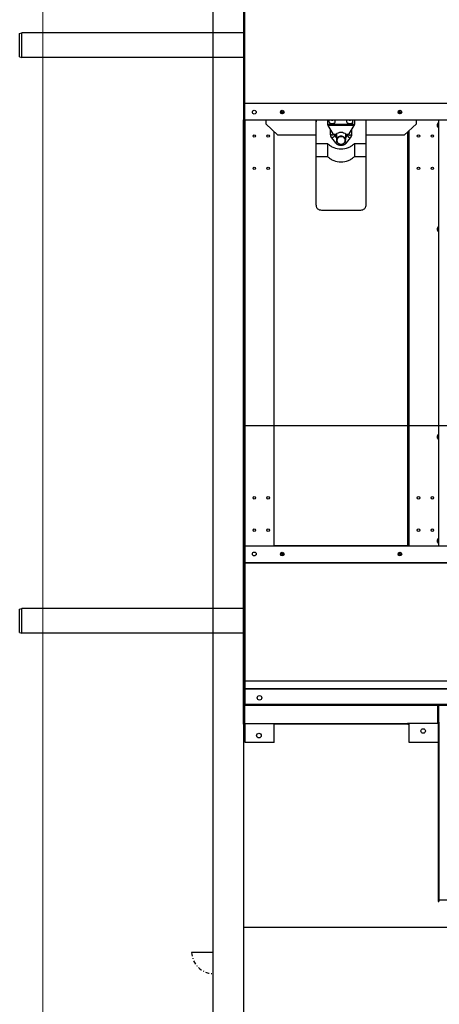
# Model space of a CAD drawing. Header units: millimetres. Extents: x -740 to 33545, y 5178 to 22494.
# Tile 70 of 256: x 9261 to 9315, y 6565 to 6693. Entities that reach past the tile are written whole.
import ezdxf
from ezdxf.lldxf.tags import DXFTag

# ---------------------------------------------------------------- set-up
doc = ezdxf.new("R2010")
doc.units = ezdxf.units.MM
doc.header["$MEASUREMENT"] = 0
doc.linetypes.add('DASHDOT', pattern=[1, 0.5, -0.25, 0, -0.25])
doc.layers.add('_IS_Centralki', color=3, linetype='Continuous', lineweight=30)
doc.layers.add('l.przerywana', color=252, linetype='ICAD_ISO03W100', lineweight=5)
tags = doc.linetypes.add('ICAD_ISO03W100', pattern=[30, 12, -18]).pattern_tags.tags
tags[6:7] = [DXFTag(74, 4), DXFTag(75, 0), DXFTag(340, '0'), DXFTag(46, 1.0), DXFTag(50, 0.0), DXFTag(44, 0.0), DXFTag(45, 0.0)]
tags[4:5] = [DXFTag(74, 4), DXFTag(75, 0), DXFTag(340, '0'), DXFTag(46, 1.0), DXFTag(50, 0.0), DXFTag(44, 0.0), DXFTag(45, 0.0)]

# ---------------------------------------------------------------- blocks, each defined once
blk = doc.blocks.new('Centrala_kuchnia')
at = {"layer": '_IS_Centralki', "linetype": 'Continuous'}
for p, q in [((16975.9, -1341), (16975.9, -2219.5)), ((16976.1, -1341), (16976.1, -2219.5)), ((16997.2, -2219.5), (16997.2, -1341)), ((17551.2, -1341), (17551.2, -2219.5)), ((17572.4, -2219.5), (17572.4, -1341)), ((17572.6, -2219.5), (17572.6, -1341)), ((17736.3, -1341), (17736.3, -2219.5)), ((17736.9, -1341), (17736.9, -2219.5)), ((17756.6, -1341), (17756.6, -2219.5)), ((17758.1, -1341), (17758.1, -2219.5)), ((18011.2, -1340.5), (18011.2, -1966.5)), ((16997.2, -1967.5), (17551.2, -1967.5)), ((17005.7, -1968.9), (17002.7, -1968.9)), ((17140.7, -1968.9), (17137.7, -1968.9)), ((17410.7, -1968.9), (17407.7, -1968.9)), ((17545.7, -1968.9), (17542.7, -1968.9)), ((17758.1, -1967.5), (17779.6, -1967.5)), ((17758.1, -1969), (17781.3, -1969)), ((17806.2, -1967.5), (17779.6, -1967.5)), ((17781.2, -1967.5), (17781.2, -1966.5)), ((18011.2, -1966.5), (17781.3, -1966.5)), ((18011.1, -1967), (17781.3, -1967)), ((17781.3, -1967), (18012.9, -1967)), ((17781.3, -1969), (17781.3, -2008)), ((17806.2, -1967.5), (17806.2, -2005.5)), ((17806.2, -1968), (18012.9, -1968)), ((18012.9, -1967), (18011.1, -1967)), ((18011.2, -1966.5), (18011.4, -1966.5)), ((18012.9, -1968), (18012.9, -1967)), ((18012.9, -1967), (18012.9, -1967)), ((17002.4, -1996.2), (16997.2, -1996.2)), ((17016.9, -2012.2), (17002.4, -1996.2)), ((17551.2, -2005.5), (17010.8, -2005.5)), ((17551.2, -2007.5), (17012.6, -2007.5)), ((17550.2, -2181), (17550.2, -2007.5)), ((17806.2, -2005.5), (17781.3, -2005.5)), ((17782.2, -2007.5), (17781.3, -2007.5)), ((17782.2, -2008), (17781.3, -2008)), ((17782.1, -2008), (17782.1, -2180.5)), ((17782.2, -2007.5), (17782.2, -2005.5)), ((17782.2, -2008), (17782.2, -2180.5)), ((16989.2, -2017.7), (16985.1, -2017.7)), ((16987.5, -2015.7), (16986.8, -2019.8)), ((17016.9, -2012.2), (17016.9, -2061.7)), ((17559.3, -2017.7), (17563.4, -2017.7)), ((17561.7, -2015.7), (17561, -2019.8)), ((17108.1, -2061.7), (16997.2, -2061.7)), ((17027.7, -2076.8), (17027.7, -2061.7)), ((17044.7, -2076.8), (17044.7, -2061.7)), ((17114.4, -2119.7), (17114.4, -2068.7)), ((16997.2, -2076.7), (17003.3, -2076.7)), ((17000.3, -2078.7), (16997.2, -2078.7)), ((17003.3, -2076.7), (17003.3, -2111.7)), ((17015.4, -2083.5), (17004.6, -2077.3)), ((17004.6, -2077.3), (17004.6, -2111.2)), ((17015.8, -2080.2), (17009.8, -2080.2)), ((17015.9, -2087.3), (17015.9, -2084.4)), ((17027.2, -2087.1), (17020.5, -2081.9)), ((17027.7, -2076.8), (17044.7, -2076.8)), ((17000.3, -2086.7), (16997.2, -2086.7)), ((17015.4, -2088.3), (17023.7, -2088.3)), ((17020.6, -2088.3), (17017.4, -2085.8)), ((17000.3, -2101.7), (16997.2, -2101.7)), ((17000.3, -2109.7), (16997.2, -2109.7)), ((17004.6, -2111.2), (17015.4, -2105)), ((17009.8, -2108.2), (17015.8, -2108.2)), ((17015.4, -2100.2), (17023.7, -2100.2)), ((17015.9, -2104.1), (17015.9, -2101.2)), ((17017.4, -2102.7), (17020.6, -2100.2)), ((17020.5, -2106.6), (17027.2, -2101.4)), ((16997.2, -2111.7), (17003.3, -2111.7)), ((17027.7, -2111.7), (17044.7, -2111.7)), ((17027.7, -2126.7), (17027.7, -2111.7)), ((17044.7, -2126.7), (17044.7, -2111.7)), ((17108.1, -2126.7), (16997.2, -2126.7)), ((17016.9, -2126.7), (17016.9, -2176.2)), ((16989.2, -2170.7), (16985.1, -2170.7)), ((16987.5, -2168.7), (16986.8, -2172.8)), ((17559.3, -2170.7), (17563.4, -2170.7)), ((17561.7, -2168.7), (17561, -2172.8)), ((17002.4, -2192.2), (17016.9, -2176.2)), ((17551.2, -2181), (17012.6, -2181)), ((17781.3, -2219.5), (17781.3, -2180.5)), ((17782.2, -2180.5), (17781.3, -2180.5)), ((17806.2, -2181), (17781.3, -2181)), ((17806.2, -2181), (17806.2, -2219)), ((16997.2, -2192.2), (17002.4, -2192.2)), ((16997.2, -2219.5), (16790.4, -2219.5)), ((16815, -2220), (16997.2, -2220)), ((16815, -2221), (16997.2, -2221)), ((16884.2, -2221), (16884.2, -2509)), ((16916.2, -2221), (16916.2, -2509)), ((16976.1, -2219.9), (16976.1, -2219.5)), ((16997.1, -2219.5), (16997.1, -2220)), ((17551.2, -2219), (16997.2, -2219)), ((16997.2, -2221), (16997.2, -2220)), ((17551.2, -2221), (16997.2, -2221)), ((17551.2, -2219.5), (17758.1, -2219.5)), ((17551.2, -2221), (17551.2, -2220)), ((17733.5, -2220), (17551.2, -2220)), ((17733.5, -2221), (17551.2, -2221)), ((17551.3, -2220), (17551.3, -2219.5)), ((17572.4, -2219.5), (17572.4, -2219.9)), ((17632.2, -2221), (17632.2, -2509)), ((17664.2, -2221), (17664.2, -2509)), ((17689.7, -2221), (17689.7, -2220)), ((17733.5, -2221), (17733.5, -2220)), ((17779.6, -2221), (17733.5, -2221)), ((17735.8, -2220.3), (17735.4, -2219.8)), ((17781.3, -2219.5), (17758.1, -2219.5)), ((17782.2, -2221), (17779.6, -2221)), ((17806.2, -2219), (17781.3, -2219)), ((17782.2, -2221), (17782.2, -2219)), ((16885, -2512), (16884.2, -2509)), ((16916.2, -2509), (16884.2, -2509)), ((16915.4, -2512), (16885, -2512)), ((16915.4, -2512), (16916.2, -2509)), ((17633, -2512), (17632.2, -2509)), ((17664.2, -2509), (17632.2, -2509)), ((17663.4, -2512), (17633, -2512)), ((17663.4, -2512), (17664.2, -2509))]:
    blk.add_line(p, q, dxfattribs=at)
at = {"layer": '_IS_Centralki'}
for p, q in [((17394.2, -2221), (17394.2, -1340)), ((17726.2, -2221), (17726.2, -1340)), ((18046.2, -2221), (18046.2, -1340)), ((18046.2, -2221), (18046.2, -1340)), ((16448.2, -2221), (18048.2, -2221)), ((16448.2, -2221), (18048.2, -2221)), ((18046.2, -2221), (19536.2, -2221)), ((18046.2, -2221), (19536.2, -2221)), ((16446.2, -2261), (18046.2, -2261)), ((16446.2, -2261), (18046.2, -2261)), ((18046.2, -2261), (19538.2, -2261)), ((18046.2, -2261), (19538.2, -2261)), ((18079, -2261), (18079, -2288.4)), ((18079, -2261), (18079, -2288.4))]:
    blk.add_line(p, q, dxfattribs=at)
at = {"layer": '_IS_Centralki', "linetype": 'Continuous'}
for centre, radius in [((17018.2, -1975.5), 1.65), ((17060.2, -1975.5), 1.65), ((17488.2, -1975.5), 1.65), ((17530.2, -1975.5), 1.65), ((17018.2, -1993.5), 1.65), ((17060.2, -1993.5), 1.65), ((17488.2, -1993.5), 1.65), ((17530.2, -1993.5), 1.65), ((17791.2, -1987.5), 3), ((16987.1, -2017.7), 2.4), ((16987.1, -2017.7), 2.05), ((17561.3, -2017.7), 2.4), ((17561.3, -2017.7), 2.05), ((16987.1, -2170.7), 2.4), ((16987.1, -2170.7), 2.05), ((17561.3, -2170.7), 2.4), ((17561.3, -2170.7), 2.05), ((17018.2, -2189), 1.65), ((17060.2, -2189), 1.65), ((17488.2, -2189), 1.65), ((17530.2, -2189), 1.65), ((17748.1, -2200.2), 3), ((17797.2, -2201), 3), ((16987.2, -2207), 2.5), ((17018.2, -2207), 1.65), ((17060.2, -2207), 1.65), ((17488.2, -2207), 1.65), ((17530.2, -2207), 1.65), ((17561.2, -2207), 2.5)]:
    blk.add_circle(centre, radius, dxfattribs=at)
for centre, radius, start, end in [((17002.7, -1967.1), 1.8, 193.5362, 270), ((17005.7, -1967.1), 1.8, 270, 346.4638), ((17137.7, -1967.1), 1.8, 193.5362, 270), ((17140.7, -1967.1), 1.8, 270, 346.4638), ((17407.7, -1967.1), 1.8, 193.5362, 270), ((17410.7, -1967.1), 1.8, 270, 346.4638), ((17542.7, -1967.1), 1.8, 193.5362, 270), ((17545.7, -1967.1), 1.8, 270, 346.4638), ((17779.2, -1966.2), 1.34, 299.369, 308.7166), ((17779, -1966), 1.63, 342.2526, 351.7401), ((18008.3, -1966.5), 2.87, 359.1241, 0.0003), ((17015.4, -2094.2), 14.6, 345.7062, 14.2938), ((16977.5, -2213.1), 6.98, 253.4489, 256.7483), ((17570.9, -2213.1), 6.98, 283.2517, 286.5511), ((17733, -2208), 12.1, 280.2499, 281.8044), ((17730.7, -2214.1), 8.06, 316.4581, 317.9146)]:
    blk.add_arc(centre, radius, start, end, dxfattribs=at)
at = {"layer": '_IS_Centralki', "linetype": 'DASHDOT', "ltscale": 10}
blk.add_arc((18077.5, -2259.5), 29, 273.0137, 356.9863, dxfattribs=at)
blk.add_arc((18077.5, -2259.5), 29, 273.0137, 356.9863, dxfattribs=at)
at = {"layer": '_IS_Centralki', "linetype": 'Continuous'}
for centre, major_axis, start_param, end_param in [((17004.2, -2077.3), (0.996, -0.489), 1.221783, 2.792579), ((17004.2, -2111.2), (0.996, 0.489), -2.792579, -1.221783)]:
    blk.add_ellipse(centre, major_axis=major_axis, ratio=0.178486, start_param=start_param, end_param=end_param, dxfattribs=at)
for points in [[(17779.3, -1967.5), (17779.5, -1967.5), (17779.7, -1967.4), (17779.9, -1967.3)], [(17780.1, -1967.2), (17780.3, -1967), (17780.5, -1966.8), (17780.5, -1966.5)], [(16997.2, -2084.8), (16997.4, -2084.1), (16997.5, -2082.7), (16997.4, -2081.4), (16997.2, -2080.7)], [(16997.2, -2107.8), (16997.4, -2107.1), (16997.5, -2105.7), (16997.4, -2104.4), (16997.2, -2103.7)], [(16975.2, -2219.6), (16975, -2219.6), (16974.9, -2219.5), (16974.8, -2219.5)], [(16975.5, -2219.7), (16975.4, -2219.7), (16975.3, -2219.7), (16975.2, -2219.6)], [(17572.9, -2219.7), (17573.1, -2219.7), (17573.2, -2219.7), (17573.3, -2219.6)], [(17573.3, -2219.6), (17573.4, -2219.6), (17573.5, -2219.5), (17573.7, -2219.5)], [(17733.5, -2220), (17734, -2220), (17734.6, -2219.9), (17735.1, -2219.8)], [(17735.4, -2219.8), (17735.6, -2219.7), (17735.7, -2219.7), (17735.9, -2219.6)], [(17735.8, -2220.3), (17736.1, -2220.1), (17736.3, -2219.9), (17736.6, -2219.6)], [(17735.9, -2219.6), (17736, -2219.6), (17736.1, -2219.6), (17736.3, -2219.5)]]:
    blk.add_open_spline(points, degree=3, dxfattribs=at)
for points, knots in [([(17779.6, -1967.5), (17780.1, -1967.5), (17780.7, -1967.7), (17781.2, -1968.4), (17781.3, -1968.8), (17781.3, -1969)], [0, 0, 0, 0, 0.529919, 0.771564, 1, 1, 1, 1]), ([(18011.2, -1966.6), (18011.2, -1966.6), (18011.2, -1966.7), (18011.2, -1966.9), (18011.2, -1967), (18011.1, -1967), (18011.1, -1967)], [0, 0, 0, 0, 0.375185, 0.68902, 0.902271, 1, 1, 1, 1]), ([(18011.4, -1966.5), (18011.4, -1966.6), (18011.4, -1966.7), (18011.4, -1966.9), (18011.4, -1967)], [0, 0, 0, 0, 0.254393, 1, 1, 1, 1]), ([(16999.7, -2061.7), (16999.4, -2061.7), (16998.6, -2061.8), (16997.8, -2062), (16997.2, -2062.3)], [0, 0, 0, 0, 0.249254, 1, 1, 1, 1]), ([(17114.4, -2068.7), (17114.4, -2067.8), (17114.1, -2066), (17112.9, -2064.1), (17111.7, -2062.9), (17110.5, -2062.2), (17109.3, -2061.8), (17108.5, -2061.7), (17108.1, -2061.7)], [0, 0, 0, 0, 0.260553, 0.514673, 0.638818, 0.760696, 0.880843, 1, 1, 1, 1]), ([(17000.3, -2086.7), (17000.9, -2086.7), (17001.4, -2085.9), (17001.7, -2085), (17001.9, -2084), (17002, -2082.7), (17001.9, -2081.5), (17001.7, -2080.5), (17001.4, -2079.6), (17000.9, -2078.7), (17000.3, -2078.7)], [0, 0, 0, 0, 0.183508, 0.253851, 0.331582, 0.5, 0.668418, 0.746149, 0.816492, 1, 1, 1, 1]), ([(17015.9, -2084.4), (17015.9, -2084.2), (17015.8, -2083.8), (17015.6, -2083.6), (17015.4, -2083.5)], [0, 0, 0, 0, 0.510876, 1, 1, 1, 1]), ([(17015.9, -2085.2), (17016.1, -2085.2), (17016.3, -2085), (17016.5, -2084.7), (17016.7, -2084.2), (17016.8, -2083.5), (17016.9, -2082.8), (17016.9, -2082.2), (17016.8, -2081.7), (17016.7, -2081.3), (17016.5, -2080.8), (17016.2, -2080.2), (17015.8, -2080.2)], [0, 0, 0, 0, 0.08333, 0.138077, 0.201833, 0.351339, 0.517241, 0.600464, 0.680563, 0.755303, 0.822757, 1, 1, 1, 1]), ([(17020.5, -2081.9), (17019.8, -2081.3), (17018.3, -2080.5), (17016.6, -2080.2), (17015.8, -2080.2)], [0, 0, 0, 0, 0.501944, 1, 1, 1, 1]), ([(17017.6, -2085.9), (17017.8, -2085.9), (17018.2, -2085.7), (17018.7, -2085.4), (17019.3, -2084.8), (17019.8, -2084.1), (17020.3, -2083.4), (17020.5, -2082.8), (17020.6, -2082.4), (17020.6, -2082.2), (17020.6, -2082), (17020.5, -2081.9), (17020.5, -2081.9)], [0, 0, 0, 0, 0.088659, 0.215478, 0.370769, 0.537986, 0.698353, 0.834353, 0.889159, 0.934145, 0.970038, 1, 1, 1, 1]), ([(17027.7, -2111.7), (17028.9, -2110.6), (17031, -2108.1), (17034, -2102.4), (17035.6, -2094.2), (17034, -2086.1), (17031, -2080.4), (17028.9, -2077.9), (17027.7, -2076.8)], [0, 0, 0, 0, 0.122302, 0.247017, 0.5, 0.752983, 0.877698, 1, 1, 1, 1]), ([(17044.7, -2111.7), (17045.8, -2110.6), (17047.9, -2108.1), (17050.9, -2102.4), (17052.5, -2094.2), (17050.9, -2086.1), (17047.9, -2080.4), (17045.8, -2077.9), (17044.7, -2076.8)], [0, 0, 0, 0, 0.122302, 0.247017, 0.5, 0.752983, 0.877698, 1, 1, 1, 1]), ([(17015.6, -2100.4), (17014.9, -2099.6), (17013.6, -2097.7), (17013, -2094.2), (17013.6, -2090.8), (17014.9, -2088.9), (17015.6, -2088.1)], [0, 0, 0, 0, 0.246659, 0.5, 0.753341, 1, 1, 1, 1]), ([(17015.6, -2088.1), (17015.7, -2088), (17015.9, -2087.7), (17015.9, -2087.5), (17015.9, -2087.3)], [0, 0, 0, 0, 0.493306, 1, 1, 1, 1]), ([(17017.4, -2085.8), (17017.2, -2085.6), (17016.7, -2085.4), (17016.2, -2085.3), (17015.9, -2085.3)], [0, 0, 0, 0, 0.516881, 1, 1, 1, 1]), ([(17019, -2088.3), (17018.6, -2087.9), (17017.6, -2087.1), (17016.5, -2086.7), (17015.9, -2086.5)], [0, 0, 0, 0, 0.505175, 1, 1, 1, 1]), ([(17017.4, -2085.8), (17017.4, -2085.8), (17017.5, -2085.9), (17017.6, -2085.9), (17017.6, -2085.9)], [0, 0, 0, 0, 0.235144, 1, 1, 1, 1]), ([(17023.7, -2088.3), (17023.4, -2088.3), (17022.7, -2088.4), (17021.7, -2088.7), (17020.7, -2089.3), (17019.6, -2090.3), (17018.6, -2091.9), (17018.2, -2094.2), (17018.6, -2096.6), (17019.6, -2098.2), (17020.7, -2099.2), (17021.7, -2099.8), (17022.7, -2100.1), (17023.4, -2100.2), (17023.7, -2100.2)], [0, 0, 0, 0, 0.059584, 0.119649, 0.180592, 0.242663, 0.369727, 0.5, 0.630273, 0.757337, 0.819408, 0.880351, 0.940416, 1, 1, 1, 1]), ([(17024, -2088.8), (17023.6, -2088.8), (17023, -2088.9), (17022, -2089.2), (17021.2, -2089.7), (17020.2, -2090.6), (17019.3, -2092.1), (17018.9, -2094.2), (17019.3, -2096.4), (17020.2, -2097.9), (17021.2, -2098.8), (17022, -2099.3), (17023, -2099.6), (17023.6, -2099.7), (17024, -2099.7)], [0, 0, 0, 0, 0.059584, 0.119649, 0.180592, 0.242663, 0.369727, 0.5, 0.630273, 0.757337, 0.819408, 0.880351, 0.940416, 1, 1, 1, 1]), ([(17023.7, -2100.2), (17024.1, -2100.2), (17024.8, -2100.1), (17025.8, -2099.8), (17026.8, -2099.2), (17027.9, -2098.2), (17028.9, -2096.6), (17029.3, -2094.2), (17028.9, -2091.9), (17027.9, -2090.3), (17026.8, -2089.3), (17025.8, -2088.7), (17024.8, -2088.4), (17024.1, -2088.3), (17023.7, -2088.3)], [0, 0, 0, 0, 0.059584, 0.119649, 0.180592, 0.242663, 0.369727, 0.5, 0.630273, 0.757337, 0.819408, 0.880351, 0.940416, 1, 1, 1, 1]), ([(17024, -2099.7), (17024.3, -2099.7), (17024.9, -2099.6), (17025.9, -2099.3), (17026.7, -2098.8), (17027.7, -2097.9), (17028.6, -2096.4), (17029, -2094.2), (17028.6, -2092.1), (17027.7, -2090.6), (17026.7, -2089.7), (17025.9, -2089.2), (17024.9, -2088.9), (17024.3, -2088.8), (17024, -2088.8)], [0, 0, 0, 0, 0.059584, 0.119649, 0.180592, 0.242663, 0.369727, 0.5, 0.630273, 0.757337, 0.819408, 0.880351, 0.940416, 1, 1, 1, 1]), ([(17026.7, -2089.2), (17026.8, -2089), (17027.1, -2088.6), (17027.3, -2088), (17027.4, -2087.6), (17027.4, -2087.4), (17027.4, -2087.2), (17027.3, -2087.1), (17027.2, -2087.1)], [0, 0, 0, 0, 0.348108, 0.641232, 0.759216, 0.856316, 0.934315, 1, 1, 1, 1]), ([(17029.6, -2090.6), (17029.4, -2089.9), (17028.8, -2088.6), (17027.8, -2087.5), (17027.2, -2087.1)], [0, 0, 0, 0, 0.502813, 1, 1, 1, 1]), ([(17027.2, -2101.4), (17027.8, -2101), (17028.8, -2099.9), (17029.4, -2098.6), (17029.6, -2097.9)], [0, 0, 0, 0, 0.497188, 1, 1, 1, 1]), ([(17028.4, -2091.2), (17028.5, -2091.2), (17028.8, -2091), (17029.2, -2090.9), (17029.4, -2090.8), (17029.5, -2090.7), (17029.6, -2090.7), (17029.6, -2090.6)], [0, 0, 0, 0, 0.400328, 0.710232, 0.910227, 0.966984, 1, 1, 1, 1]), ([(17028.4, -2097.3), (17028.5, -2097.3), (17028.8, -2097.5), (17029.2, -2097.6), (17029.4, -2097.7), (17029.5, -2097.8), (17029.6, -2097.8), (17029.6, -2097.9)], [0, 0, 0, 0, 0.400328, 0.710232, 0.910227, 0.966984, 1, 1, 1, 1]), ([(17000.3, -2109.7), (17000.9, -2109.7), (17001.4, -2108.9), (17001.7, -2108), (17001.9, -2107), (17002, -2105.7), (17001.9, -2104.5), (17001.7, -2103.5), (17001.4, -2102.6), (17000.9, -2101.7), (17000.3, -2101.7)], [0, 0, 0, 0, 0.183508, 0.253851, 0.331582, 0.5, 0.668418, 0.746149, 0.816492, 1, 1, 1, 1]), ([(17015.4, -2105), (17015.6, -2104.9), (17015.8, -2104.7), (17015.9, -2104.3), (17015.9, -2104.1)], [0, 0, 0, 0, 0.489124, 1, 1, 1, 1]), ([(17015.9, -2101.2), (17015.9, -2101), (17015.9, -2100.8), (17015.7, -2100.5), (17015.6, -2100.4)], [0, 0, 0, 0, 0.506694, 1, 1, 1, 1]), ([(17015.9, -2103.3), (17016.1, -2103.3), (17016.3, -2103.5), (17016.5, -2103.8), (17016.7, -2104.3), (17016.8, -2105), (17016.9, -2105.7), (17016.9, -2106.3), (17016.8, -2106.8), (17016.7, -2107.2), (17016.5, -2107.7), (17016.2, -2108.2), (17015.8, -2108.2)], [0, 0, 0, 0, 0.08333, 0.138077, 0.201833, 0.351339, 0.517241, 0.600464, 0.680563, 0.755303, 0.822757, 1, 1, 1, 1]), ([(17015.8, -2108.2), (17016.6, -2108.2), (17018.3, -2108), (17019.8, -2107.2), (17020.5, -2106.6)], [0, 0, 0, 0, 0.498055, 1, 1, 1, 1]), ([(17015.9, -2102), (17016.5, -2101.8), (17017.6, -2101.4), (17018.6, -2100.6), (17019, -2100.2)], [0, 0, 0, 0, 0.494825, 1, 1, 1, 1]), ([(17015.9, -2103.2), (17016.2, -2103.2), (17016.7, -2103.1), (17017.2, -2102.9), (17017.4, -2102.7)], [0, 0, 0, 0, 0.483119, 1, 1, 1, 1]), ([(17017.4, -2102.7), (17017.4, -2102.7), (17017.5, -2102.6), (17017.6, -2102.6), (17017.6, -2102.6)], [0, 0, 0, 0, 0.235144, 1, 1, 1, 1]), ([(17017.6, -2102.6), (17017.8, -2102.6), (17018.2, -2102.8), (17018.7, -2103.1), (17019.3, -2103.7), (17019.8, -2104.4), (17020.3, -2105.1), (17020.5, -2105.7), (17020.6, -2106.1), (17020.6, -2106.3), (17020.6, -2106.5), (17020.5, -2106.6), (17020.5, -2106.6)], [0, 0, 0, 0, 0.088659, 0.215478, 0.370769, 0.537986, 0.698353, 0.834353, 0.889159, 0.934145, 0.970038, 1, 1, 1, 1]), ([(17026.7, -2099.3), (17026.8, -2099.5), (17027.1, -2099.9), (17027.3, -2100.5), (17027.4, -2100.9), (17027.4, -2101.1), (17027.4, -2101.3), (17027.3, -2101.4), (17027.2, -2101.4)], [0, 0, 0, 0, 0.348108, 0.641232, 0.759216, 0.856316, 0.934315, 1, 1, 1, 1]), ([(17108.1, -2126.7), (17108.5, -2126.7), (17109.3, -2126.7), (17110.5, -2126.3), (17111.7, -2125.6), (17112.9, -2124.4), (17114.1, -2122.5), (17114.4, -2120.7), (17114.4, -2119.7)], [0, 0, 0, 0, 0.119157, 0.239304, 0.361182, 0.485327, 0.739447, 1, 1, 1, 1]), ([(16997.2, -2126.2), (16997.4, -2126.3), (16998.2, -2126.6), (16999, -2126.7), (16999.7, -2126.7)], [0, 0, 0, 0, 0.252421, 1, 1, 1, 1]), ([(17733.5, -2221), (17734.1, -2221), (17734.9, -2220.8), (17735.6, -2220.4), (17735.8, -2220.3)], [0, 0, 0, 0, 0.746608, 1, 1, 1, 1]), ([(17779.6, -2221), (17780.1, -2221), (17780.7, -2220.8), (17781.2, -2220.1), (17781.3, -2219.7), (17781.3, -2219.5)], [0, 0, 0, 0, 0.529919, 0.771564, 1, 1, 1, 1])]:
    blk.add_open_spline(points, degree=3, knots=knots, dxfattribs=at)

msp = doc.modelspace()

# ---------------------------------------------------------------- linework, layer by layer
at = {"layer": 'l.przerywana'}
msp.add_lwpolyline([(9263.86, 6771.34), (9263.86, 6469.96), (11465.65, 6469.96), (11465.65, 6771.34)], close=True, dxfattribs=at)

# ---------------------------------------------------------------- block references
at = {"layer": '_IS_Centralki', "color": 7, "lineweight": 5, "xscale": 0.1, "yscale": 0.1, "zscale": 0.1, "rotation": 270}
msp.add_blockref('Centrala_kuchnia', (9512.04, 8379.68), dxfattribs=at)

doc.saveas('drawing.dxf')
